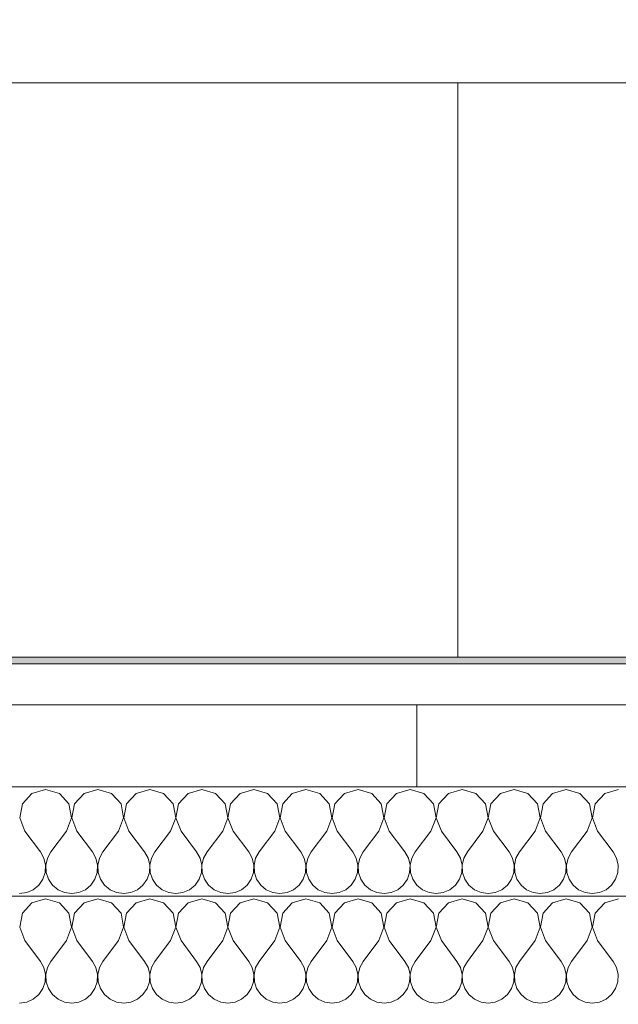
# Model space of a CAD drawing. Header units: metres. Extents: x -7.1 to 26.5, y -14.7 to 18.1.
# Tile 146 of 182: x 10.21 to 10.648, y 11.889 to 12.61. Entities that reach past the tile are written whole.
import ezdxf

# ---------------------------------------------------------------- set-up
doc = ezdxf.new("R2010")
doc.units = ezdxf.units.M
doc.linetypes.add('AUSGEZOGEN', pattern=[0])
doc.linetypes.add('STRICHLINIE_S4', pattern=[0.0055, 0.0035, -0.001, 0, -0.001])
for name, color, linetype in [('XR$1$010 Aussenwände', 7, 'AUSGEZOGEN'), ('XR$1$010 Aussenwände Schichttrennlinien', 7, 'AUSGEZOGEN'), ('XR$1$065 Möbel Einrichtung', 7, 'AUSGEZOGEN'), ('XR$3$010 Aussenwände Bauteilschraffuren', 7, 'AUSGEZOGEN'), ('XR$3$035 Decken', 7, 'AUSGEZOGEN')]:
    doc.layers.add(name, color=color, linetype=linetype)

# ---------------------------------------------------------------- blocks, each defined once
blk = doc.blocks.new('COMPLEXOBJECT_104')
at = {"layer": 'XR$3$010 Aussenwände Bauteilschraffuren', "color": 8, "linetype": 'AUSGEZOGEN', "lineweight": 13, "transparency": 33554687}
for p, q in [((10.21856, 12.04375), (10.21153, 12.03607)), ((10.22857, 12.0466), (10.21856, 12.04375)), ((10.23859, 12.04375), (10.22857, 12.0466)), ((10.24561, 12.03607), (10.23859, 12.04375)), ((10.25665, 12.04375), (10.24963, 12.03607)), ((10.26667, 12.0466), (10.25665, 12.04375)), ((10.27668, 12.04375), (10.26667, 12.0466)), ((10.2837, 12.03607), (10.27668, 12.04375)), ((10.29475, 12.04375), (10.28773, 12.03607)), ((10.30476, 12.0466), (10.29475, 12.04375)), ((10.31478, 12.04375), (10.30476, 12.0466)), ((10.3218, 12.03607), (10.31478, 12.04375)), ((10.33284, 12.04375), (10.32582, 12.03607)), ((10.34286, 12.0466), (10.33284, 12.04375)), ((10.35287, 12.04375), (10.34286, 12.0466)), ((10.35989, 12.03607), (10.35287, 12.04375)), ((10.37094, 12.04375), (10.36392, 12.03607)), ((10.38095, 12.0466), (10.37094, 12.04375)), ((10.39097, 12.04375), (10.38095, 12.0466)), ((10.39799, 12.03607), (10.39097, 12.04375)), ((10.40903, 12.04375), (10.40201, 12.03607)), ((10.41905, 12.0466), (10.40903, 12.04375)), ((10.42906, 12.04375), (10.41905, 12.0466)), ((10.43608, 12.03607), (10.42906, 12.04375)), ((10.44713, 12.04375), (10.44011, 12.03607)), ((10.45714, 12.0466), (10.44713, 12.04375)), ((10.46716, 12.04375), (10.45714, 12.0466)), ((10.47418, 12.03607), (10.46716, 12.04375)), ((10.48522, 12.04375), (10.4782, 12.03607)), ((10.49524, 12.0466), (10.48522, 12.04375)), ((10.50525, 12.04375), (10.49524, 12.0466)), ((10.51227, 12.03607), (10.50525, 12.04375)), ((10.52332, 12.04375), (10.5163, 12.03607)), ((10.53333, 12.0466), (10.52332, 12.04375)), ((10.54335, 12.04375), (10.53333, 12.0466)), ((10.55037, 12.03607), (10.54335, 12.04375)), ((10.56141, 12.04375), (10.55439, 12.03607)), ((10.57143, 12.0466), (10.56141, 12.04375)), ((10.58144, 12.04375), (10.57143, 12.0466)), ((10.58847, 12.03607), (10.58144, 12.04375)), ((10.59951, 12.04375), (10.59249, 12.03607)), ((10.60952, 12.0466), (10.59951, 12.04375)), ((10.61954, 12.04375), (10.60952, 12.0466)), ((10.62656, 12.03607), (10.61954, 12.04375)), ((10.63761, 12.04375), (10.63058, 12.03607)), ((10.64762, 12.0466), (10.63761, 12.04375)), ((10.21153, 12.03607), (10.2096, 12.02584)), ((10.24754, 12.02584), (10.24561, 12.03607)), ((10.24963, 12.03607), (10.2477, 12.02584)), ((10.28564, 12.02584), (10.2837, 12.03607)), ((10.28773, 12.03607), (10.28579, 12.02584)), ((10.32373, 12.02584), (10.3218, 12.03607)), ((10.32582, 12.03607), (10.32389, 12.02584)), ((10.36183, 12.02584), (10.35989, 12.03607)), ((10.36392, 12.03607), (10.36198, 12.02584)), ((10.39992, 12.02584), (10.39799, 12.03607)), ((10.40201, 12.03607), (10.40008, 12.02584)), ((10.43802, 12.02584), (10.43608, 12.03607)), ((10.44011, 12.03607), (10.43817, 12.02584)), ((10.47611, 12.02584), (10.47418, 12.03607)), ((10.4782, 12.03607), (10.47627, 12.02584)), ((10.51421, 12.02584), (10.51227, 12.03607)), ((10.5163, 12.03607), (10.51436, 12.02584)), ((10.5523, 12.02584), (10.55037, 12.03607)), ((10.55439, 12.03607), (10.55246, 12.02584)), ((10.5904, 12.02584), (10.58847, 12.03607)), ((10.59249, 12.03607), (10.59055, 12.02584)), ((10.62849, 12.02584), (10.62656, 12.03607)), ((10.63058, 12.03607), (10.62865, 12.02584)), ((10.2096, 12.02584), (10.21333, 12.01612)), ((10.24381, 12.01612), (10.24754, 12.02584)), ((10.2477, 12.02584), (10.25143, 12.01612)), ((10.2819, 12.01612), (10.28564, 12.02584)), ((10.28579, 12.02584), (10.28952, 12.01612)), ((10.32, 12.01612), (10.32373, 12.02584)), ((10.32389, 12.02584), (10.32762, 12.01612)), ((10.3581, 12.01612), (10.36183, 12.02584)), ((10.36198, 12.02584), (10.36571, 12.01612)), ((10.39619, 12.01612), (10.39992, 12.02584)), ((10.40008, 12.02584), (10.40381, 12.01612)), ((10.43429, 12.01612), (10.43802, 12.02584)), ((10.43817, 12.02584), (10.4419, 12.01612)), ((10.47238, 12.01612), (10.47611, 12.02584)), ((10.47627, 12.02584), (10.48, 12.01612)), ((10.51048, 12.01612), (10.51421, 12.02584)), ((10.51436, 12.02584), (10.5181, 12.01612)), ((10.54857, 12.01612), (10.5523, 12.02584)), ((10.55246, 12.02584), (10.55619, 12.01612)), ((10.58667, 12.01612), (10.5904, 12.02584)), ((10.59055, 12.02584), (10.59429, 12.01612)), ((10.62476, 12.01612), (10.62849, 12.02584)), ((10.62865, 12.02584), (10.63238, 12.01612)), ((10.21333, 12.01612), (10.22476, 12.00088)), ((10.24381, 12.01612), (10.23238, 12.00088)), ((10.25143, 12.01612), (10.26286, 12.00088)), ((10.2819, 12.01612), (10.27048, 12.00088)), ((10.28952, 12.01612), (10.30095, 12.00088)), ((10.32, 12.01612), (10.30857, 12.00088)), ((10.32762, 12.01612), (10.33905, 12.00088)), ((10.3581, 12.01612), (10.34667, 12.00088)), ((10.36571, 12.01612), (10.37714, 12.00088)), ((10.39619, 12.01612), (10.38476, 12.00088)), ((10.40381, 12.01612), (10.41524, 12.00088)), ((10.43429, 12.01612), (10.42286, 12.00088)), ((10.4419, 12.01612), (10.45333, 12.00088)), ((10.47238, 12.01612), (10.46095, 12.00088)), ((10.48, 12.01612), (10.49143, 12.00088)), ((10.51048, 12.01612), (10.49905, 12.00088)), ((10.5181, 12.01612), (10.52952, 12.00088)), ((10.54857, 12.01612), (10.53714, 12.00088)), ((10.55619, 12.01612), (10.56762, 12.00088)), ((10.58667, 12.01612), (10.57524, 12.00088)), ((10.59429, 12.01612), (10.60571, 12.00088)), ((10.62476, 12.01612), (10.61333, 12.00088)), ((10.63238, 12.01612), (10.64381, 12.00088)), ((10.2273, 11.99629), (10.22476, 12.00088)), ((10.23238, 12.00088), (10.22984, 11.99629)), ((10.2654, 11.99629), (10.26286, 12.00088)), ((10.27048, 12.00088), (10.26793, 11.99629)), ((10.3035, 11.99629), (10.30095, 12.00088)), ((10.30857, 12.00088), (10.30603, 11.99629)), ((10.34159, 11.99629), (10.33905, 12.00088)), ((10.34667, 12.00088), (10.34412, 11.99629)), ((10.37969, 11.99629), (10.37714, 12.00088)), ((10.38476, 12.00088), (10.38222, 11.99629)), ((10.41778, 11.99629), (10.41524, 12.00088)), ((10.42286, 12.00088), (10.42031, 11.99629)), ((10.45588, 11.99629), (10.45333, 12.00088)), ((10.46095, 12.00088), (10.45841, 11.99629)), ((10.49397, 11.99629), (10.49143, 12.00088)), ((10.49905, 12.00088), (10.4965, 11.99629)), ((10.53207, 11.99629), (10.52952, 12.00088)), ((10.53714, 12.00088), (10.5346, 11.99629)), ((10.57016, 11.99629), (10.56762, 12.00088)), ((10.57524, 12.00088), (10.5727, 11.99629)), ((10.60826, 11.99629), (10.60571, 12.00088)), ((10.61333, 12.00088), (10.61079, 11.99629)), ((10.64635, 11.99629), (10.64381, 12.00088)), ((10.22849, 11.99117), (10.2273, 11.99629)), ((10.22984, 11.99629), (10.22865, 11.99117)), ((10.26659, 11.99117), (10.2654, 11.99629)), ((10.26793, 11.99629), (10.26674, 11.99117)), ((10.30468, 11.99117), (10.3035, 11.99629)), ((10.30603, 11.99629), (10.30484, 11.99117)), ((10.34278, 11.99117), (10.34159, 11.99629)), ((10.34412, 11.99629), (10.34293, 11.99117)), ((10.38088, 11.99117), (10.37969, 11.99629)), ((10.38222, 11.99629), (10.38103, 11.99117)), ((10.41897, 11.99117), (10.41778, 11.99629)), ((10.42031, 11.99629), (10.41912, 11.99117)), ((10.45707, 11.99117), (10.45588, 11.99629)), ((10.45841, 11.99629), (10.45722, 11.99117)), ((10.49516, 11.99117), (10.49397, 11.99629)), ((10.4965, 11.99629), (10.49532, 11.99117)), ((10.53326, 11.99117), (10.53207, 11.99629)), ((10.5346, 11.99629), (10.53341, 11.99117)), ((10.57135, 11.99117), (10.57016, 11.99629)), ((10.5727, 11.99629), (10.57151, 11.99117)), ((10.60945, 11.99117), (10.60826, 11.99629)), ((10.61079, 11.99629), (10.6096, 11.99117)), ((10.64754, 11.99117), (10.64635, 11.99629)), ((10.22656, 11.98094), (10.22824, 11.98592)), ((10.22824, 11.98592), (10.22849, 11.99117)), ((10.22865, 11.99117), (10.2289, 11.98592)), ((10.2289, 11.98592), (10.23058, 11.98094)), ((10.26466, 11.98094), (10.26634, 11.98592)), ((10.26634, 11.98592), (10.26659, 11.99117)), ((10.26674, 11.99117), (10.267, 11.98592)), ((10.267, 11.98592), (10.26868, 11.98094)), ((10.30275, 11.98094), (10.30443, 11.98592)), ((10.30443, 11.98592), (10.30468, 11.99117)), ((10.30484, 11.99117), (10.30509, 11.98592)), ((10.30509, 11.98592), (10.30677, 11.98094)), ((10.34085, 11.98094), (10.34253, 11.98592)), ((10.34253, 11.98592), (10.34278, 11.99117)), ((10.34293, 11.99117), (10.34319, 11.98592)), ((10.34319, 11.98592), (10.34487, 11.98094)), ((10.37894, 11.98094), (10.38062, 11.98592)), ((10.38062, 11.98592), (10.38088, 11.99117)), ((10.38103, 11.99117), (10.38128, 11.98592)), ((10.38128, 11.98592), (10.38296, 11.98094)), ((10.41704, 11.98094), (10.41872, 11.98592)), ((10.41872, 11.98592), (10.41897, 11.99117)), ((10.41912, 11.99117), (10.41938, 11.98592)), ((10.41938, 11.98592), (10.42106, 11.98094)), ((10.45513, 11.98094), (10.45681, 11.98592)), ((10.45681, 11.98592), (10.45707, 11.99117)), ((10.45722, 11.99117), (10.45747, 11.98592)), ((10.45747, 11.98592), (10.45915, 11.98094)), ((10.49323, 11.98094), (10.49491, 11.98592)), ((10.49491, 11.98592), (10.49516, 11.99117)), ((10.49532, 11.99117), (10.49557, 11.98592)), ((10.49557, 11.98592), (10.49725, 11.98094)), ((10.53132, 11.98094), (10.533, 11.98592)), ((10.533, 11.98592), (10.53326, 11.99117)), ((10.53341, 11.99117), (10.53366, 11.98592)), ((10.53366, 11.98592), (10.53534, 11.98094)), ((10.56942, 11.98094), (10.5711, 11.98592)), ((10.5711, 11.98592), (10.57135, 11.99117)), ((10.57151, 11.99117), (10.57176, 11.98592)), ((10.57176, 11.98592), (10.57344, 11.98094)), ((10.60751, 11.98094), (10.60919, 11.98592)), ((10.60919, 11.98592), (10.60945, 11.99117)), ((10.6096, 11.99117), (10.60986, 11.98592)), ((10.60986, 11.98592), (10.61153, 11.98094)), ((10.64561, 11.98094), (10.64729, 11.98592)), ((10.64729, 11.98592), (10.64754, 11.99117)), ((10.22358, 11.97661), (10.22656, 11.98094)), ((10.23058, 11.98094), (10.23356, 11.97661)), ((10.26168, 11.97661), (10.26466, 11.98094)), ((10.26868, 11.98094), (10.27165, 11.97661)), ((10.29977, 11.97661), (10.30275, 11.98094)), ((10.30677, 11.98094), (10.30975, 11.97661)), ((10.33787, 11.97661), (10.34085, 11.98094)), ((10.34487, 11.98094), (10.34784, 11.97661)), ((10.37597, 11.97661), (10.37894, 11.98094)), ((10.38296, 11.98094), (10.38594, 11.97661)), ((10.41406, 11.97661), (10.41704, 11.98094)), ((10.42106, 11.98094), (10.42403, 11.97661)), ((10.45216, 11.97661), (10.45513, 11.98094)), ((10.45915, 11.98094), (10.46213, 11.97661)), ((10.49025, 11.97661), (10.49323, 11.98094)), ((10.49725, 11.98094), (10.50023, 11.97661)), ((10.52835, 11.97661), (10.53132, 11.98094)), ((10.53534, 11.98094), (10.53832, 11.97661)), ((10.56644, 11.97661), (10.56942, 11.98094)), ((10.57344, 11.98094), (10.57642, 11.97661)), ((10.60454, 11.97661), (10.60751, 11.98094)), ((10.61153, 11.98094), (10.61451, 11.97661)), ((10.64263, 11.97661), (10.64561, 11.98094)), ((10.20952, 11.97041), (10.21473, 11.97113)), ((10.21473, 11.97113), (10.21954, 11.97325)), ((10.21954, 11.97325), (10.22358, 11.97661)), ((10.23356, 11.97661), (10.23761, 11.97325)), ((10.23761, 11.97325), (10.24241, 11.97113)), ((10.24241, 11.97113), (10.24762, 11.97041)), ((10.24762, 11.97041), (10.25282, 11.97113)), ((10.25282, 11.97113), (10.25763, 11.97325)), ((10.25763, 11.97325), (10.26168, 11.97661)), ((10.27165, 11.97661), (10.2757, 11.97325)), ((10.2757, 11.97325), (10.28051, 11.97113)), ((10.28051, 11.97113), (10.28571, 11.97041)), ((10.28571, 11.97041), (10.29092, 11.97113)), ((10.29092, 11.97113), (10.29573, 11.97325)), ((10.29573, 11.97325), (10.29977, 11.97661)), ((10.30975, 11.97661), (10.3138, 11.97325)), ((10.3138, 11.97325), (10.3186, 11.97113)), ((10.3186, 11.97113), (10.32381, 11.97041)), ((10.32381, 11.97041), (10.32901, 11.97113)), ((10.32901, 11.97113), (10.33382, 11.97325)), ((10.33382, 11.97325), (10.33787, 11.97661)), ((10.34784, 11.97661), (10.35189, 11.97325)), ((10.35189, 11.97325), (10.3567, 11.97113)), ((10.3567, 11.97113), (10.3619, 11.97041)), ((10.3619, 11.97041), (10.36711, 11.97113)), ((10.36711, 11.97113), (10.37192, 11.97325)), ((10.37192, 11.97325), (10.37597, 11.97661)), ((10.38594, 11.97661), (10.38999, 11.97325)), ((10.38999, 11.97325), (10.39479, 11.97113)), ((10.39479, 11.97113), (10.4, 11.97041)), ((10.4, 11.97041), (10.40521, 11.97113)), ((10.40521, 11.97113), (10.41001, 11.97325)), ((10.41001, 11.97325), (10.41406, 11.97661)), ((10.42403, 11.97661), (10.42808, 11.97325)), ((10.42808, 11.97325), (10.43289, 11.97113)), ((10.43289, 11.97113), (10.4381, 11.97041)), ((10.4381, 11.97041), (10.4433, 11.97113)), ((10.4433, 11.97113), (10.44811, 11.97325)), ((10.44811, 11.97325), (10.45216, 11.97661)), ((10.46213, 11.97661), (10.46618, 11.97325)), ((10.46618, 11.97325), (10.47099, 11.97113)), ((10.47099, 11.97113), (10.47619, 11.97041)), ((10.47619, 11.97041), (10.4814, 11.97113)), ((10.4814, 11.97113), (10.4862, 11.97325)), ((10.4862, 11.97325), (10.49025, 11.97661)), ((10.50023, 11.97661), (10.50427, 11.97325)), ((10.50427, 11.97325), (10.50908, 11.97113)), ((10.50908, 11.97113), (10.51429, 11.97041)), ((10.51429, 11.97041), (10.51949, 11.97113)), ((10.51949, 11.97113), (10.5243, 11.97325)), ((10.5243, 11.97325), (10.52835, 11.97661)), ((10.53832, 11.97661), (10.54237, 11.97325)), ((10.54237, 11.97325), (10.54718, 11.97113)), ((10.54718, 11.97113), (10.55238, 11.97041)), ((10.55238, 11.97041), (10.55759, 11.97113)), ((10.55759, 11.97113), (10.56239, 11.97325)), ((10.56239, 11.97325), (10.56644, 11.97661)), ((10.57642, 11.97661), (10.58046, 11.97325)), ((10.58046, 11.97325), (10.58527, 11.97113)), ((10.58527, 11.97113), (10.59048, 11.97041)), ((10.59048, 11.97041), (10.59568, 11.97113)), ((10.59568, 11.97113), (10.60049, 11.97325)), ((10.60049, 11.97325), (10.60454, 11.97661)), ((10.61451, 11.97661), (10.61856, 11.97325)), ((10.61856, 11.97325), (10.62337, 11.97113)), ((10.62337, 11.97113), (10.62857, 11.97041)), ((10.62857, 11.97041), (10.63378, 11.97113)), ((10.63378, 11.97113), (10.63859, 11.97325)), ((10.63859, 11.97325), (10.64263, 11.97661))]:
    blk.add_line(p, q, dxfattribs=at)
blk = doc.blocks.new('COMPLEXOBJECT_108')
at = {"layer": 'XR$3$010 Aussenwände Bauteilschraffuren', "color": 8, "linetype": 'AUSGEZOGEN', "lineweight": 13, "transparency": 33554687}
for p, q in [((10.21856, 11.96375), (10.21153, 11.95607)), ((10.22857, 11.9666), (10.21856, 11.96375)), ((10.23859, 11.96375), (10.22857, 11.9666)), ((10.24561, 11.95607), (10.23859, 11.96375)), ((10.25665, 11.96375), (10.24963, 11.95607)), ((10.26667, 11.9666), (10.25665, 11.96375)), ((10.27668, 11.96375), (10.26667, 11.9666)), ((10.2837, 11.95607), (10.27668, 11.96375)), ((10.29475, 11.96375), (10.28773, 11.95607)), ((10.30476, 11.9666), (10.29475, 11.96375)), ((10.31478, 11.96375), (10.30476, 11.9666)), ((10.3218, 11.95607), (10.31478, 11.96375)), ((10.33284, 11.96375), (10.32582, 11.95607)), ((10.34286, 11.9666), (10.33284, 11.96375)), ((10.35287, 11.96375), (10.34286, 11.9666)), ((10.35989, 11.95607), (10.35287, 11.96375)), ((10.37094, 11.96375), (10.36392, 11.95607)), ((10.38095, 11.9666), (10.37094, 11.96375)), ((10.39097, 11.96375), (10.38095, 11.9666)), ((10.39799, 11.95607), (10.39097, 11.96375)), ((10.40903, 11.96375), (10.40201, 11.95607)), ((10.41905, 11.9666), (10.40903, 11.96375)), ((10.42906, 11.96375), (10.41905, 11.9666)), ((10.43608, 11.95607), (10.42906, 11.96375)), ((10.44713, 11.96375), (10.44011, 11.95607)), ((10.45714, 11.9666), (10.44713, 11.96375)), ((10.46716, 11.96375), (10.45714, 11.9666)), ((10.47418, 11.95607), (10.46716, 11.96375)), ((10.48522, 11.96375), (10.4782, 11.95607)), ((10.49524, 11.9666), (10.48522, 11.96375)), ((10.50525, 11.96375), (10.49524, 11.9666)), ((10.51227, 11.95607), (10.50525, 11.96375)), ((10.52332, 11.96375), (10.5163, 11.95607)), ((10.53333, 11.9666), (10.52332, 11.96375)), ((10.54335, 11.96375), (10.53333, 11.9666)), ((10.55037, 11.95607), (10.54335, 11.96375)), ((10.56141, 11.96375), (10.55439, 11.95607)), ((10.57143, 11.9666), (10.56141, 11.96375)), ((10.58144, 11.96375), (10.57143, 11.9666)), ((10.58847, 11.95607), (10.58144, 11.96375)), ((10.59951, 11.96375), (10.59249, 11.95607)), ((10.60952, 11.9666), (10.59951, 11.96375)), ((10.61954, 11.96375), (10.60952, 11.9666)), ((10.62656, 11.95607), (10.61954, 11.96375)), ((10.63761, 11.96375), (10.63058, 11.95607)), ((10.64762, 11.9666), (10.63761, 11.96375)), ((10.21153, 11.95607), (10.2096, 11.94584)), ((10.24754, 11.94584), (10.24561, 11.95607)), ((10.24963, 11.95607), (10.2477, 11.94584)), ((10.28564, 11.94584), (10.2837, 11.95607)), ((10.28773, 11.95607), (10.28579, 11.94584)), ((10.32373, 11.94584), (10.3218, 11.95607)), ((10.32582, 11.95607), (10.32389, 11.94584)), ((10.36183, 11.94584), (10.35989, 11.95607)), ((10.36392, 11.95607), (10.36198, 11.94584)), ((10.39992, 11.94584), (10.39799, 11.95607)), ((10.40201, 11.95607), (10.40008, 11.94584)), ((10.43802, 11.94584), (10.43608, 11.95607)), ((10.44011, 11.95607), (10.43817, 11.94584)), ((10.47611, 11.94584), (10.47418, 11.95607)), ((10.4782, 11.95607), (10.47627, 11.94584)), ((10.51421, 11.94584), (10.51227, 11.95607)), ((10.5163, 11.95607), (10.51436, 11.94584)), ((10.5523, 11.94584), (10.55037, 11.95607)), ((10.55439, 11.95607), (10.55246, 11.94584)), ((10.5904, 11.94584), (10.58847, 11.95607)), ((10.59249, 11.95607), (10.59055, 11.94584)), ((10.62849, 11.94584), (10.62656, 11.95607)), ((10.63058, 11.95607), (10.62865, 11.94584)), ((10.2096, 11.94584), (10.21333, 11.93612)), ((10.24381, 11.93612), (10.24754, 11.94584)), ((10.2477, 11.94584), (10.25143, 11.93612)), ((10.2819, 11.93612), (10.28564, 11.94584)), ((10.28579, 11.94584), (10.28952, 11.93612)), ((10.32, 11.93612), (10.32373, 11.94584)), ((10.32389, 11.94584), (10.32762, 11.93612)), ((10.3581, 11.93612), (10.36183, 11.94584)), ((10.36198, 11.94584), (10.36571, 11.93612)), ((10.39619, 11.93612), (10.39992, 11.94584)), ((10.40008, 11.94584), (10.40381, 11.93612)), ((10.43429, 11.93612), (10.43802, 11.94584)), ((10.43817, 11.94584), (10.4419, 11.93612)), ((10.47238, 11.93612), (10.47611, 11.94584)), ((10.47627, 11.94584), (10.48, 11.93612)), ((10.51048, 11.93612), (10.51421, 11.94584)), ((10.51436, 11.94584), (10.5181, 11.93612)), ((10.54857, 11.93612), (10.5523, 11.94584)), ((10.55246, 11.94584), (10.55619, 11.93612)), ((10.58667, 11.93612), (10.5904, 11.94584)), ((10.59055, 11.94584), (10.59429, 11.93612)), ((10.62476, 11.93612), (10.62849, 11.94584)), ((10.62865, 11.94584), (10.63238, 11.93612)), ((10.21333, 11.93612), (10.22476, 11.92088)), ((10.24381, 11.93612), (10.23238, 11.92088)), ((10.25143, 11.93612), (10.26286, 11.92088)), ((10.2819, 11.93612), (10.27048, 11.92088)), ((10.28952, 11.93612), (10.30095, 11.92088)), ((10.32, 11.93612), (10.30857, 11.92088)), ((10.32762, 11.93612), (10.33905, 11.92088)), ((10.3581, 11.93612), (10.34667, 11.92088)), ((10.36571, 11.93612), (10.37714, 11.92088)), ((10.39619, 11.93612), (10.38476, 11.92088)), ((10.40381, 11.93612), (10.41524, 11.92088)), ((10.43429, 11.93612), (10.42286, 11.92088)), ((10.4419, 11.93612), (10.45333, 11.92088)), ((10.47238, 11.93612), (10.46095, 11.92088)), ((10.48, 11.93612), (10.49143, 11.92088)), ((10.51048, 11.93612), (10.49905, 11.92088)), ((10.5181, 11.93612), (10.52952, 11.92088)), ((10.54857, 11.93612), (10.53714, 11.92088)), ((10.55619, 11.93612), (10.56762, 11.92088)), ((10.58667, 11.93612), (10.57524, 11.92088)), ((10.59429, 11.93612), (10.60571, 11.92088)), ((10.62476, 11.93612), (10.61333, 11.92088)), ((10.63238, 11.93612), (10.64381, 11.92088)), ((10.2273, 11.91629), (10.22476, 11.92088)), ((10.23238, 11.92088), (10.22984, 11.91629)), ((10.2654, 11.91629), (10.26286, 11.92088)), ((10.27048, 11.92088), (10.26793, 11.91629)), ((10.3035, 11.91629), (10.30095, 11.92088)), ((10.30857, 11.92088), (10.30603, 11.91629)), ((10.34159, 11.91629), (10.33905, 11.92088)), ((10.34667, 11.92088), (10.34412, 11.91629)), ((10.37969, 11.91629), (10.37714, 11.92088)), ((10.38476, 11.92088), (10.38222, 11.91629)), ((10.41778, 11.91629), (10.41524, 11.92088)), ((10.42286, 11.92088), (10.42031, 11.91629)), ((10.45588, 11.91629), (10.45333, 11.92088)), ((10.46095, 11.92088), (10.45841, 11.91629)), ((10.49397, 11.91629), (10.49143, 11.92088)), ((10.49905, 11.92088), (10.4965, 11.91629)), ((10.53207, 11.91629), (10.52952, 11.92088)), ((10.53714, 11.92088), (10.5346, 11.91629)), ((10.57016, 11.91629), (10.56762, 11.92088)), ((10.57524, 11.92088), (10.5727, 11.91629)), ((10.60826, 11.91629), (10.60571, 11.92088)), ((10.61333, 11.92088), (10.61079, 11.91629)), ((10.64635, 11.91629), (10.64381, 11.92088)), ((10.22849, 11.91117), (10.2273, 11.91629)), ((10.22984, 11.91629), (10.22865, 11.91117)), ((10.26659, 11.91117), (10.2654, 11.91629)), ((10.26793, 11.91629), (10.26674, 11.91117)), ((10.30468, 11.91117), (10.3035, 11.91629)), ((10.30603, 11.91629), (10.30484, 11.91117)), ((10.34278, 11.91117), (10.34159, 11.91629)), ((10.34412, 11.91629), (10.34293, 11.91117)), ((10.38088, 11.91117), (10.37969, 11.91629)), ((10.38222, 11.91629), (10.38103, 11.91117)), ((10.41897, 11.91117), (10.41778, 11.91629)), ((10.42031, 11.91629), (10.41912, 11.91117)), ((10.45707, 11.91117), (10.45588, 11.91629)), ((10.45841, 11.91629), (10.45722, 11.91117)), ((10.49516, 11.91117), (10.49397, 11.91629)), ((10.4965, 11.91629), (10.49532, 11.91117)), ((10.53326, 11.91117), (10.53207, 11.91629)), ((10.5346, 11.91629), (10.53341, 11.91117)), ((10.57135, 11.91117), (10.57016, 11.91629)), ((10.5727, 11.91629), (10.57151, 11.91117)), ((10.60945, 11.91117), (10.60826, 11.91629)), ((10.61079, 11.91629), (10.6096, 11.91117)), ((10.64754, 11.91117), (10.64635, 11.91629)), ((10.22656, 11.90094), (10.22824, 11.90592)), ((10.22824, 11.90592), (10.22849, 11.91117)), ((10.22865, 11.91117), (10.2289, 11.90592)), ((10.2289, 11.90592), (10.23058, 11.90094)), ((10.26466, 11.90094), (10.26634, 11.90592)), ((10.26634, 11.90592), (10.26659, 11.91117)), ((10.26674, 11.91117), (10.267, 11.90592)), ((10.267, 11.90592), (10.26868, 11.90094)), ((10.30275, 11.90094), (10.30443, 11.90592)), ((10.30443, 11.90592), (10.30468, 11.91117)), ((10.30484, 11.91117), (10.30509, 11.90592)), ((10.30509, 11.90592), (10.30677, 11.90094)), ((10.34085, 11.90094), (10.34253, 11.90592)), ((10.34253, 11.90592), (10.34278, 11.91117)), ((10.34293, 11.91117), (10.34319, 11.90592)), ((10.34319, 11.90592), (10.34487, 11.90094)), ((10.37894, 11.90094), (10.38062, 11.90592)), ((10.38062, 11.90592), (10.38088, 11.91117)), ((10.38103, 11.91117), (10.38128, 11.90592)), ((10.38128, 11.90592), (10.38296, 11.90094)), ((10.41704, 11.90094), (10.41872, 11.90592)), ((10.41872, 11.90592), (10.41897, 11.91117)), ((10.41912, 11.91117), (10.41938, 11.90592)), ((10.41938, 11.90592), (10.42106, 11.90094)), ((10.45513, 11.90094), (10.45681, 11.90592)), ((10.45681, 11.90592), (10.45707, 11.91117)), ((10.45722, 11.91117), (10.45747, 11.90592)), ((10.45747, 11.90592), (10.45915, 11.90094)), ((10.49323, 11.90094), (10.49491, 11.90592)), ((10.49491, 11.90592), (10.49516, 11.91117)), ((10.49532, 11.91117), (10.49557, 11.90592)), ((10.49557, 11.90592), (10.49725, 11.90094)), ((10.53132, 11.90094), (10.533, 11.90592)), ((10.533, 11.90592), (10.53326, 11.91117)), ((10.53341, 11.91117), (10.53366, 11.90592)), ((10.53366, 11.90592), (10.53534, 11.90094)), ((10.56942, 11.90094), (10.5711, 11.90592)), ((10.5711, 11.90592), (10.57135, 11.91117)), ((10.57151, 11.91117), (10.57176, 11.90592)), ((10.57176, 11.90592), (10.57344, 11.90094)), ((10.60751, 11.90094), (10.60919, 11.90592)), ((10.60919, 11.90592), (10.60945, 11.91117)), ((10.6096, 11.91117), (10.60986, 11.90592)), ((10.60986, 11.90592), (10.61153, 11.90094)), ((10.64561, 11.90094), (10.64729, 11.90592)), ((10.64729, 11.90592), (10.64754, 11.91117)), ((10.22358, 11.89661), (10.22656, 11.90094)), ((10.23058, 11.90094), (10.23356, 11.89661)), ((10.26168, 11.89661), (10.26466, 11.90094)), ((10.26868, 11.90094), (10.27165, 11.89661)), ((10.29977, 11.89661), (10.30275, 11.90094)), ((10.30677, 11.90094), (10.30975, 11.89661)), ((10.33787, 11.89661), (10.34085, 11.90094)), ((10.34487, 11.90094), (10.34784, 11.89661)), ((10.37597, 11.89661), (10.37894, 11.90094)), ((10.38296, 11.90094), (10.38594, 11.89661)), ((10.41406, 11.89661), (10.41704, 11.90094)), ((10.42106, 11.90094), (10.42403, 11.89661)), ((10.45216, 11.89661), (10.45513, 11.90094)), ((10.45915, 11.90094), (10.46213, 11.89661)), ((10.49025, 11.89661), (10.49323, 11.90094)), ((10.49725, 11.90094), (10.50023, 11.89661)), ((10.52835, 11.89661), (10.53132, 11.90094)), ((10.53534, 11.90094), (10.53832, 11.89661)), ((10.56644, 11.89661), (10.56942, 11.90094)), ((10.57344, 11.90094), (10.57642, 11.89661)), ((10.60454, 11.89661), (10.60751, 11.90094)), ((10.61153, 11.90094), (10.61451, 11.89661)), ((10.64263, 11.89661), (10.64561, 11.90094)), ((10.20952, 11.89041), (10.21473, 11.89113)), ((10.21473, 11.89113), (10.21954, 11.89325)), ((10.21954, 11.89325), (10.22358, 11.89661)), ((10.23356, 11.89661), (10.23761, 11.89325)), ((10.23761, 11.89325), (10.24241, 11.89113)), ((10.24241, 11.89113), (10.24762, 11.89041)), ((10.24762, 11.89041), (10.25282, 11.89113)), ((10.25282, 11.89113), (10.25763, 11.89325)), ((10.25763, 11.89325), (10.26168, 11.89661)), ((10.27165, 11.89661), (10.2757, 11.89325)), ((10.2757, 11.89325), (10.28051, 11.89113)), ((10.28051, 11.89113), (10.28571, 11.89041)), ((10.28571, 11.89041), (10.29092, 11.89113)), ((10.29092, 11.89113), (10.29573, 11.89325)), ((10.29573, 11.89325), (10.29977, 11.89661)), ((10.30975, 11.89661), (10.3138, 11.89325)), ((10.3138, 11.89325), (10.3186, 11.89113)), ((10.3186, 11.89113), (10.32381, 11.89041)), ((10.32381, 11.89041), (10.32901, 11.89113)), ((10.32901, 11.89113), (10.33382, 11.89325)), ((10.33382, 11.89325), (10.33787, 11.89661)), ((10.34784, 11.89661), (10.35189, 11.89325)), ((10.35189, 11.89325), (10.3567, 11.89113)), ((10.3567, 11.89113), (10.3619, 11.89041)), ((10.3619, 11.89041), (10.36711, 11.89113)), ((10.36711, 11.89113), (10.37192, 11.89325)), ((10.37192, 11.89325), (10.37597, 11.89661)), ((10.38594, 11.89661), (10.38999, 11.89325)), ((10.38999, 11.89325), (10.39479, 11.89113)), ((10.39479, 11.89113), (10.4, 11.89041)), ((10.4, 11.89041), (10.40521, 11.89113)), ((10.40521, 11.89113), (10.41001, 11.89325)), ((10.41001, 11.89325), (10.41406, 11.89661)), ((10.42403, 11.89661), (10.42808, 11.89325)), ((10.42808, 11.89325), (10.43289, 11.89113)), ((10.43289, 11.89113), (10.4381, 11.89041)), ((10.4381, 11.89041), (10.4433, 11.89113)), ((10.4433, 11.89113), (10.44811, 11.89325)), ((10.44811, 11.89325), (10.45216, 11.89661)), ((10.46213, 11.89661), (10.46618, 11.89325)), ((10.46618, 11.89325), (10.47099, 11.89113)), ((10.47099, 11.89113), (10.47619, 11.89041)), ((10.47619, 11.89041), (10.4814, 11.89113)), ((10.4814, 11.89113), (10.4862, 11.89325)), ((10.4862, 11.89325), (10.49025, 11.89661)), ((10.50023, 11.89661), (10.50427, 11.89325)), ((10.50427, 11.89325), (10.50908, 11.89113)), ((10.50908, 11.89113), (10.51429, 11.89041)), ((10.51429, 11.89041), (10.51949, 11.89113)), ((10.51949, 11.89113), (10.5243, 11.89325)), ((10.5243, 11.89325), (10.52835, 11.89661)), ((10.53832, 11.89661), (10.54237, 11.89325)), ((10.54237, 11.89325), (10.54718, 11.89113)), ((10.54718, 11.89113), (10.55238, 11.89041)), ((10.55238, 11.89041), (10.55759, 11.89113)), ((10.55759, 11.89113), (10.56239, 11.89325)), ((10.56239, 11.89325), (10.56644, 11.89661)), ((10.57642, 11.89661), (10.58046, 11.89325)), ((10.58046, 11.89325), (10.58527, 11.89113)), ((10.58527, 11.89113), (10.59048, 11.89041)), ((10.59048, 11.89041), (10.59568, 11.89113)), ((10.59568, 11.89113), (10.60049, 11.89325)), ((10.60049, 11.89325), (10.60454, 11.89661)), ((10.61451, 11.89661), (10.61856, 11.89325)), ((10.61856, 11.89325), (10.62337, 11.89113)), ((10.62337, 11.89113), (10.62857, 11.89041)), ((10.62857, 11.89041), (10.63378, 11.89113)), ((10.63378, 11.89113), (10.63859, 11.89325)), ((10.63859, 11.89325), (10.64263, 11.89661))]:
    blk.add_line(p, q, dxfattribs=at)

msp = doc.modelspace()

# ---------------------------------------------------------------- hatches: boundary and pattern name
at = {"layer": 'XR$3$010 Aussenwände Bauteilschraffuren', "linetype": 'AUSGEZOGEN', "lineweight": 13, "transparency": 33554687}
msp.add_hatch(color=59, dxfattribs=at).paths.add_polyline_path([(9.76177, 12.1435), (9.76177, 12.1385), (11.92677, 12.1385), (11.92677, 12.1435)])
h = msp.add_hatch(dxfattribs=at)
h.set_pattern_fill('MUSTER', color=42, scale=0.1875, style=0, pattern_type=2)
h.set_pattern_definition([(0, (0.375, 0.375), (0.1875, 0.1875), [0.1875, -0.1875]), (90, (0.375, 0.375), (-0.1875, 0.1875), [0.1875, -0.1875])])
h.paths.add_polyline_path([(9.85177, 12.1085), (9.85177, 12.0485), (11.84177, 12.0485), (11.84177, 12.1085)], flags=0)

# ---------------------------------------------------------------- linework, layer by layer
at = {"layer": 'XR$1$010 Aussenwände', "color": 7, "linetype": 'AUSGEZOGEN', "lineweight": 18, "transparency": 33554687}
msp.add_line((11.92677, 12.1435), (9.76177, 12.1435), dxfattribs=at)
at = {"layer": 'XR$1$010 Aussenwände Schichttrennlinien', "color": 7, "linetype": 'AUSGEZOGEN', "lineweight": 18, "transparency": 33554687}
for p, q in [((11.89677, 12.1385), (9.79177, 12.1385)), ((11.84177, 12.1085), (9.85177, 12.1085)), ((11.84177, 12.0485), (9.93177, 12.0485)), ((11.84177, 11.9685), (10.01177, 11.9685))]:
    msp.add_line(p, q, dxfattribs=at)
at = {"layer": 'XR$1$065 Möbel Einrichtung', "color": 8, "linetype": 'AUSGEZOGEN', "lineweight": 13, "transparency": 33554687}
msp.add_line((10.53016, 12.1435), (10.53016, 12.5635), dxfattribs=at)
msp.add_lwpolyline([(11.37016, 12.5635), (10.11016, 12.5635), (10.11016, 12.1435), (11.37016, 12.1435), (11.37016, 12.5635)], close=True, dxfattribs=at)
at = {"layer": 'XR$3$035 Decken', "color": 7, "linetype": 'STRICHLINIE_S4', "lineweight": 18, "transparency": 33554687}
msp.add_lwpolyline([(9.15677, 11.1435), (9.75677, 11.1435), (9.75677, 12.1435), (15.14677, 12.1435), (15.14677, 11.1435), (15.74677, 11.1435), (15.74677, 13.1435), (9.15677, 13.1435), (9.15677, 11.1435)], close=True, dxfattribs=at)

# ---------------------------------------------------------------- block references
at = {"layer": 'XR$3$010 Aussenwände Bauteilschraffuren', "color": 8, "linetype": 'AUSGEZOGEN', "lineweight": 13, "transparency": 33554687}
for name in ['COMPLEXOBJECT_104', 'COMPLEXOBJECT_108']:
    msp.add_blockref(name, (0, 0), dxfattribs=at)

doc.saveas('drawing.dxf')
